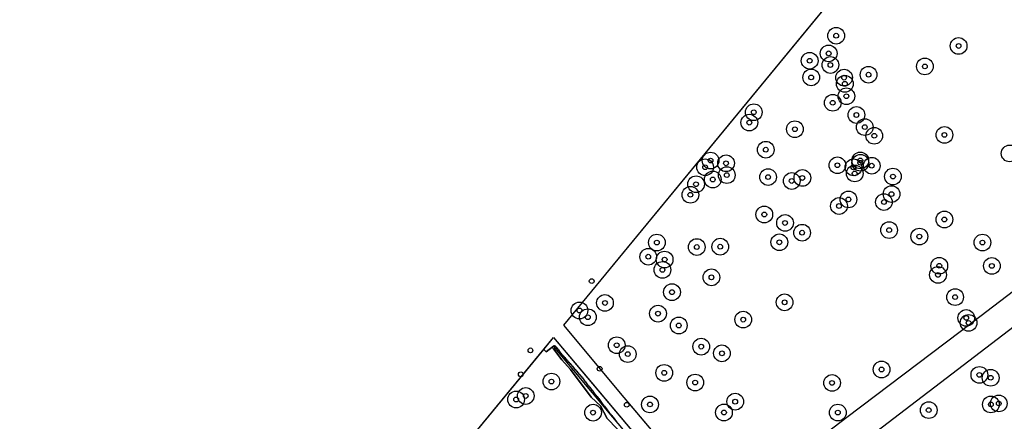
# Model space of a CAD drawing. Header units: inches. Extents: x 133161 to 134727, y 414457 to 415906.
# Tile 5 of 37: x 133163 to 133369, y 414624 to 414708. Entities that reach past the tile are written whole.
import ezdxf

# ---------------------------------------------------------------- set-up
doc = ezdxf.new("R2010")
doc.units = ezdxf.units.IN
doc.header["$MEASUREMENT"] = 0
doc.header["$PDMODE"] = 33
doc.header["$PDSIZE"] = -3
for name, color, linetype in [('Niet gedetecteerde gebieden (D-gebied) (ca. 6.258 m2)', 1, 'Continuous'), ('Onderzoeksgebied Genderensche Uiterwaard (ca. 421.775 m2)', 5, 'Continuous'), ('Significante objecten binnen onderzoeksgebied GUW', 3, 'Continuous'), ('Significante objecten buiten onderzoeksgebied GUW', 1, 'Continuous'), ('Veiligheidsmarge objecten GUW', 6, 'Continuous'), ('Verstoorde gebieden (C-gebied) (ca. 31.643 m2)', 40, 'Continuous'), ('Vrijgegeven gebieden (A+B gebied) (ca. 383.874 m2)', 3, 'Continuous')]:
    doc.layers.add(name, color=color, linetype=linetype)

msp = doc.modelspace()

# ---------------------------------------------------------------- linework, layer by layer
at = {"layer": 'Niet gedetecteerde gebieden (D-gebied) (ca. 6.258 m2)'}
msp.add_polyline3d([(133304.4, 414600.46, 0), (133302.58, 414603.89, 0), (133303.43, 414604.86, 0), (133302.19, 414606.56, 0), (133294.71, 414615.5, 0), (133286.94, 414624.77, 0), (133274.47, 414639.62, 0), (133272.97, 414638.46, 0), (133272.46, 414638.95, 0), (133274.48, 414641.41, 0), (133282.42, 414631.99, 0), (133296.77, 414614.96, 0), (133307.17, 414602.61, 0)], close=True, dxfattribs=at)
at = {"layer": 'Onderzoeksgebied Genderensche Uiterwaard (ca. 421.775 m2)'}
msp.add_lwpolyline([(133738.86, 414865.52), (133654.35, 414794.56), (133581.49, 414733.93), (133568.52, 414723.75), (133526.81, 414688.29), (133476.01, 414649), (133378.77, 414573.99), (133272.41, 414495.01), (133222.24, 414456.82), (133187.26, 414490.67), (133177.31, 414500.3), (133325.58, 414609.12), (133434.2, 414692.12), (133532.89, 414773.62), (133613.72, 414840.42), (133683.57, 414901.01)], dxfattribs=at)
for points in [[(133314.39, 414607.35), (133309.39, 414605.05), (133289.31, 414628.86), (133276.61, 414643.99), (133391.12, 414783.02), (133399.89, 414748.59), (133411.96, 414705.72), (133416.88, 414686.35), (133416.61, 414685.4), (133403.17, 414675.77), (133359.64, 414642.59), (133335.91, 414624.66), (133320.35, 414612.83)], [(133186.3, 414514.25), (133173.01, 414504.46), (133162.65, 414514.49), (133181.7, 414528.77), (133274.48, 414641.41), (133307.17, 414602.61), (133289.71, 414589.11), (133228.53, 414542.98)]]:
    msp.add_lwpolyline(points, close=True, dxfattribs=at)
at = {"layer": 'Significante objecten binnen onderzoeksgebied GUW'}
for p in [(133333.69, 414704.63), (133332.12, 414700.93), (133359.35, 414702.48), (133328.14, 414699.39), (133332.48, 414698.5), (133352.28, 414698.2), (133328.46, 414695.9), (133335.35, 414695.85), (133340.48, 414696.46), (133335.51, 414694.55), (133332.97, 414690.59), (133335.83, 414691.95), (133316.43, 414688.6), (133337.94, 414688.03), (133315.5, 414686.43), (133325.05, 414685.05), (133339.68, 414685.49), (133341.68, 414683.68), (133356.38, 414683.85), (133318.95, 414680.76), (133307.39, 414678.48), (133338.75, 414678.51), (133306.24, 414677.09), (133310.62, 414677.91), (133333.95, 414677.5), (133337.32, 414677.07), (133338.76, 414678.02), (133341.14, 414677.41), (133307.84, 414674.52), (133310.78, 414675.44), (133319.43, 414675.03), (133324.38, 414674.21), (133326.61, 414674.84), (133337.58, 414675.79), (133345.59, 414675.13), (133304.34, 414673.53), (133303.15, 414671.32), (133336.27, 414670.35), (133345.29, 414671.47), (133334.29, 414668.97), (133343.7, 414669.8), (133318.64, 414667.19), (133356.36, 414666.14), (133322.98, 414665.42), (133344.79, 414663.93), (133326.56, 414663.38), (133351.12, 414662.57), (133296.13, 414661.31), (133304.49, 414660.38), (133309.41, 414660.45), (133321.79, 414661.37), (133364.34, 414661.31), (133294.33, 414658.35), (133297.76, 414657.76), (133297.3, 414655.59), (133355.3, 414656.45), (133366.31, 414656.42), (133307.56, 414654.03), (133355.03, 414654.54), (133299.3, 414650.93), (133358.61, 414649.89), (133285.26, 414648.67), (133322.89, 414648.8), (133279.92, 414647.09), (133281.67, 414645.68), (133296.37, 414646.43), (133360.95, 414645.53), (133300.72, 414643.95), (133314.22, 414645.18), (133361.44, 414644.49), (133287.72, 414639.82), (133305.42, 414639.52), (133290.03, 414637.96), (133309.77, 414638.12), (133297.67, 414634.03), (133343.21, 414634.73), (133363.69, 414633.61), (133366.06, 414633), (133274.04, 414632.21), (133304.16, 414632), (133332.83, 414631.92), (133268.66, 414629.19), (133266.65, 414628.45), (133294.69, 414627.42), (133312.54, 414628), (133366.11, 414627.42), (133367.75, 414627.63), (133282.76, 414625.7), (133310.19, 414625.73), (133334.04, 414625.71), (133353.08, 414626.23)]:
    msp.add_point(p, dxfattribs=at)
at = {"layer": 'Significante objecten buiten onderzoeksgebied GUW'}
for p in [(133282.48, 414653.24), (133269.65, 414638.74), (133284.14, 414634.89), (133267.62, 414633.72), (133289.82, 414627.35)]:
    msp.add_point(p, dxfattribs=at)
at = {"layer": 'Veiligheidsmarge objecten GUW', "color": 210, "linetype": 'Continuous', "lineweight": 25}
for centre in [(133333.69, 414704.63), (133359.35, 414702.48), (133332.12, 414700.93), (133328.14, 414699.39), (133332.48, 414698.5), (133352.28, 414698.2), (133328.46, 414695.9), (133335.35, 414695.85), (133340.48, 414696.46), (133335.51, 414694.55), (133335.83, 414691.95), (133332.97, 414690.59), (133316.43, 414688.6), (133337.94, 414688.03), (133315.5, 414686.43), (133339.68, 414685.49), (133325.05, 414685.05), (133341.68, 414683.68), (133356.38, 414683.85), (133318.95, 414680.76), (133370.04, 414679.98), (133306.24, 414677.09), (133307.39, 414678.48), (133310.62, 414677.91), (133333.95, 414677.5), (133337.32, 414677.07), (133338.75, 414678.51), (133338.76, 414678.02), (133341.14, 414677.41), (133310.78, 414675.44), (133319.43, 414675.03), (133337.58, 414675.79), (133345.59, 414675.13), (133304.34, 414673.53), (133307.84, 414674.52), (133324.38, 414674.21), (133326.61, 414674.84), (133303.15, 414671.32), (133345.29, 414671.47), (133334.29, 414668.97), (133336.27, 414670.35), (133343.7, 414669.8), (133318.64, 414667.19), (133322.98, 414665.42), (133356.36, 414666.14), (133326.56, 414663.38), (133344.79, 414663.93), (133351.12, 414662.57), (133296.13, 414661.31), (133309.41, 414660.45), (133321.79, 414661.37), (133364.34, 414661.31), (133304.49, 414660.38), (133294.33, 414658.35), (133297.76, 414657.76), (133355.3, 414656.45), (133366.31, 414656.42), (133297.3, 414655.59), (133355.03, 414654.54), (133307.56, 414654.03), (133299.3, 414650.93), (133285.26, 414648.67), (133322.89, 414648.8), (133358.61, 414649.89), (133279.92, 414647.09), (133296.37, 414646.43), (133281.67, 414645.68), (133300.72, 414643.95), (133314.22, 414645.18), (133360.95, 414645.53), (133361.44, 414644.49), (133287.72, 414639.82), (133290.03, 414637.96), (133305.42, 414639.52), (133309.77, 414638.12), (133297.67, 414634.03), (133343.21, 414634.73), (133274.04, 414632.21), (133304.16, 414632), (133332.83, 414631.92), (133363.69, 414633.61), (133366.06, 414633), (133266.65, 414628.45), (133268.66, 414629.19), (133312.54, 414628), (133367.75, 414627.63), (133282.76, 414625.7), (133294.69, 414627.42), (133310.19, 414625.73), (133334.04, 414625.71), (133353.08, 414626.23), (133366.11, 414627.42)]:
    msp.add_circle(centre, 1.75, dxfattribs=at)
at = {"layer": 'Verstoorde gebieden (C-gebied) (ca. 31.643 m2)'}
msp.add_polyline3d([(133290, 414620.1, 0), (133285.71, 414624.45, 0), (133284.35, 414627.16, 0), (133282.35, 414628.97, 0), (133278.05, 414634.76, 0), (133276.21, 414636.74, 0), (133274.47, 414639.06, 0), (133274.2, 414639.33, 0), (133274.22, 414639.45, 0), (133274.47, 414639.62, 0), (133274.48, 414639.69, 0), (133274.61, 414639.77, 0), (133274.68, 414639.76, 0), (133274.82, 414639.55, 0), (133274.89, 414639.54, 0), (133275.09, 414639.25, 0), (133275.16, 414639.24, 0), (133275.44, 414638.83, 0), (133275.51, 414638.82, 0), (133275.96, 414638.16, 0), (133276.03, 414638.14, 0), (133276.29, 414637.77, 0), (133276.36, 414637.76, 0), (133276.5, 414637.55, 0), (133276.57, 414637.54, 0), (133276.77, 414637.25, 0), (133276.84, 414637.24, 0), (133277.06, 414636.91, 0), (133277.13, 414636.9, 0), (133277.36, 414636.57, 0), (133277.43, 414636.56, 0), (133277.63, 414636.27, 0), (133277.7, 414636.25, 0), (133277.87, 414636.01, 0), (133277.94, 414635.99, 0), (133278.11, 414635.75, 0), (133278.18, 414635.73, 0), (133278.37, 414635.45, 0), (133278.44, 414635.43, 0), (133278.67, 414635.1, 0), (133278.74, 414635.09, 0), (133278.97, 414634.76, 0), (133279.04, 414634.75, 0), (133279.29, 414634.38, 0), (133279.36, 414634.36, 0), (133279.59, 414634.04, 0), (133279.66, 414634.02, 0), (133279.88, 414633.69, 0), (133279.95, 414633.68, 0), (133280.18, 414633.35, 0), (133280.25, 414633.34, 0), (133280.48, 414633.01, 0), (133280.55, 414633, 0), (133281.11, 414632.17, 0), (133281.18, 414632.16, 0), (133281.75, 414631.33, 0), (133281.82, 414631.32, 0), (133282.02, 414631.03, 0), (133282.09, 414631.02, 0), (133282.48, 414630.44, 0), (133282.55, 414630.43, 0), (133283.29, 414629.36, 0), (133283.36, 414629.35, 0), (133283.56, 414629.06, 0), (133283.63, 414629.05, 0), (133283.88, 414628.68, 0), (133283.95, 414628.66, 0), (133284.83, 414627.39, 0), (133284.9, 414627.37, 0), (133285.1, 414627.08, 0), (133285.17, 414627.07, 0), (133285.39, 414626.74, 0), (133285.46, 414626.73, 0), (133286.37, 414625.41, 0), (133286.44, 414625.4, 0), (133286.64, 414625.11, 0), (133286.71, 414625.1, 0), (133286.94, 414624.77, 0), (133287, 414624.76, 0), (133287.68, 414623.77, 0)], dxfattribs=at)
at = {"layer": 'Vrijgegeven gebieden (A+B gebied) (ca. 383.874 m2)'}
msp.add_lwpolyline([(133349.57, 414732.57), (133362.04, 414747.72), (133391.12, 414783.02), (133399.89, 414748.59), (133411.96, 414705.72), (133416.78, 414686.72), (133415.78, 414686.1), (133416.19, 414685.09), (133403.17, 414675.77), (133359.64, 414642.59), (133335.91, 414624.66), (133320.35, 414612.83), (133314.39, 414607.35), (133310.92, 414605.75), (133310.15, 414606.5), (133309.86, 414606.42), (133308.74, 414605.83), (133289.31, 414628.86), (133276.61, 414643.99)], close=True, dxfattribs=at)
for points in [[(133325.58, 414609.12), (133434.2, 414692.12)], [(133252.05, 414614.19), (133265.18, 414630.12), (133268.81, 414634.52), (133272.46, 414638.95), (133272.97, 414638.46), (133274.22, 414639.42), (133274.2, 414639.33), (133274.47, 414639.06), (133276.21, 414636.74), (133278.05, 414634.76), (133282.35, 414628.97), (133284.35, 414627.16), (133285.71, 414624.45), (133290, 414620.1)]]:
    msp.add_lwpolyline(points, dxfattribs=at)

doc.saveas('drawing.dxf')
